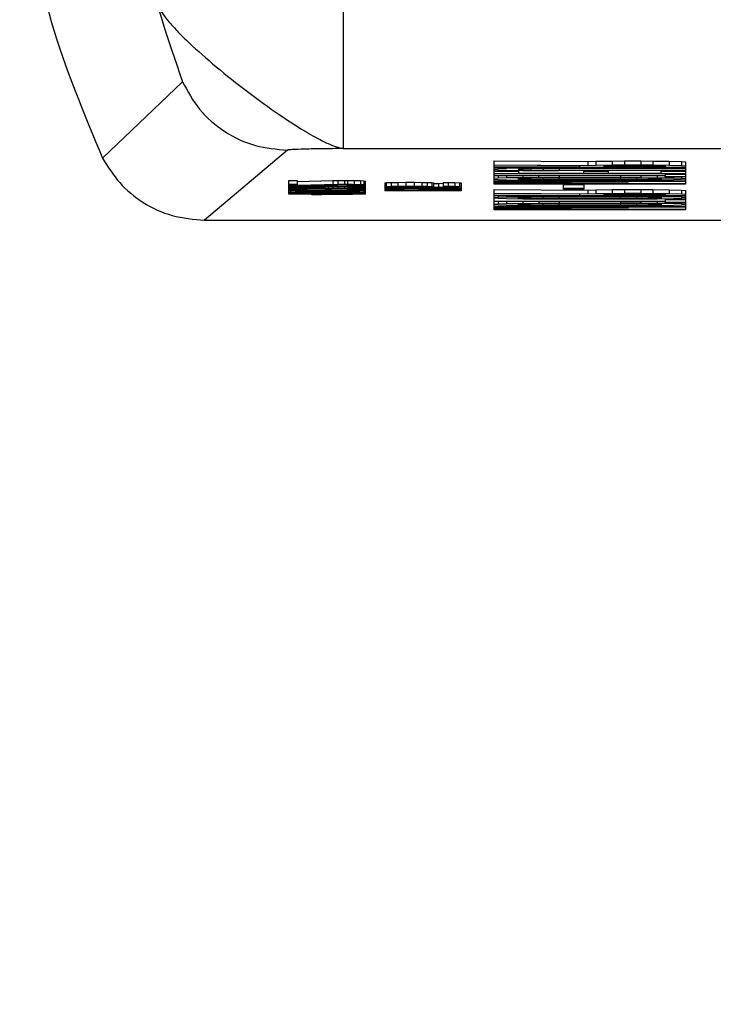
# Model space of a CAD drawing. Header units: inches. Extents: x 170 to 312, y 215 to 248.
# Tile 177 of 256: x 255.6178 to 255.6512, y 243.6731 to 243.7206. Entities that reach past the tile are written whole.
import ezdxf
from ezdxf import colors
from ezdxf.entities.mleader import LeaderData, LeaderLine
from ezdxf.math import Vec2, Vec3

# ---------------------------------------------------------------- set-up
doc = ezdxf.new("R2010")
doc.units = ezdxf.units.IN
doc.header["$LTSCALE"] = 0.25
doc.header["$MEASUREMENT"] = 0
doc.layers.add('ANNOTATIONS', color=1, linetype='Continuous')
doc.layers.add('MOTOR RH', color=7, linetype='Continuous')
doc.styles.add('ARIAL', font='arial.ttf', dxfattribs={"height": 0.09375})

msp = doc.modelspace()

# ---------------------------------------------------------------- linework, layer by layer
at = {"layer": 'MOTOR RH'}
for p, q in [((255.621759, 243.713881), (255.625609, 243.717565)), ((255.630666, 243.714276), (255.626671, 243.710899)), ((255.633351, 243.714346), (255.662459, 243.714346)), ((255.640634, 243.713752), (255.645149, 243.713722)), ((255.640634, 243.712625), (255.640634, 243.713752)), ((255.645149, 243.713722), (255.645542, 243.713735)), ((255.645149, 243.713722), (255.645149, 243.713537)), ((255.645542, 243.713735), (255.646327, 243.713745)), ((255.645542, 243.713735), (255.645542, 243.713551)), ((255.646327, 243.713745), (255.646916, 243.713749)), ((255.646327, 243.713745), (255.646327, 243.713561)), ((255.646916, 243.713749), (255.647702, 243.713749)), ((255.646916, 243.713749), (255.646916, 243.713564)), ((255.647702, 243.713749), (255.648291, 243.713745)), ((255.647702, 243.713749), (255.647702, 243.713564)), ((255.648291, 243.713745), (255.649076, 243.713735)), ((255.648291, 243.713745), (255.648291, 243.713561)), ((255.649076, 243.713735), (255.649665, 243.713722)), ((255.649076, 243.713735), (255.649076, 243.713551)), ((255.649665, 243.713722), (255.649861, 243.713704)), ((255.649665, 243.713722), (255.649665, 243.713537)), ((255.640634, 243.713568), (255.645149, 243.713537)), ((255.644757, 243.713517), (255.640634, 243.713544)), ((255.640634, 243.713459), (255.644757, 243.713459)), ((255.649861, 243.713438), (255.640634, 243.713438)), ((255.64083, 243.713373), (255.640634, 243.713356)), ((255.640634, 243.713342), (255.64083, 243.713325)), ((255.640634, 243.71326), (255.641812, 243.71326)), ((255.64083, 243.713438), (255.64083, 243.713373)), ((255.641223, 243.713387), (255.64083, 243.713373)), ((255.64083, 243.713325), (255.641223, 243.713312)), ((255.641223, 243.713438), (255.641223, 243.713387)), ((255.642008, 243.7134), (255.641223, 243.713387)), ((255.641223, 243.713312), (255.642008, 243.713298)), ((255.642008, 243.71337), (255.641812, 243.713356)), ((255.641812, 243.713356), (255.641812, 243.713342)), ((255.641812, 243.713342), (255.642008, 243.713329)), ((255.641812, 243.713301), (255.641812, 243.713158)), ((255.642008, 243.713438), (255.642008, 243.7134)), ((255.642793, 243.713407), (255.642008, 243.7134)), ((255.642401, 243.71338), (255.642008, 243.71337)), ((255.642008, 243.71337), (255.642008, 243.713329)), ((255.642008, 243.713329), (255.642401, 243.713318)), ((255.642008, 243.713298), (255.642793, 243.713291)), ((255.64299, 243.713387), (255.642401, 243.71338)), ((255.642401, 243.71338), (255.642401, 243.713318)), ((255.642401, 243.713318), (255.64299, 243.713312)), ((255.642793, 243.713438), (255.642793, 243.713407)), ((255.643775, 243.713411), (255.642793, 243.713407)), ((255.642793, 243.713291), (255.643775, 243.713288)), ((255.643775, 243.71339), (255.64299, 243.713387)), ((255.64299, 243.713387), (255.64299, 243.713312)), ((255.64299, 243.713312), (255.643775, 243.713308)), ((255.643775, 243.713411), (255.643775, 243.713438)), ((255.643775, 243.713411), (255.649861, 243.713411)), ((255.649861, 243.71339), (255.643775, 243.71339)), ((255.643775, 243.71339), (255.643775, 243.713308)), ((255.643775, 243.713308), (255.649861, 243.713308)), ((255.649861, 243.713288), (255.643775, 243.713288)), ((255.644757, 243.713459), (255.644757, 243.713517)), ((255.644953, 243.713158), (255.644953, 243.713288)), ((255.644953, 243.713246), (255.646131, 243.713246)), ((255.645149, 243.713537), (255.645542, 243.713551)), ((255.645542, 243.713551), (255.646327, 243.713561)), ((255.645935, 243.713523), (255.646131, 243.713534)), ((255.645935, 243.713459), (255.645935, 243.713523)), ((255.64888, 243.713459), (255.645935, 243.713459)), ((255.646131, 243.713534), (255.646524, 243.71354)), ((255.646131, 243.713288), (255.646131, 243.713158)), ((255.646327, 243.713561), (255.646916, 243.713564)), ((255.646524, 243.71354), (255.647113, 243.713544)), ((255.646916, 243.713564), (255.647702, 243.713564)), ((255.647113, 243.713544), (255.647702, 243.713544)), ((255.647702, 243.713564), (255.648291, 243.713561)), ((255.647702, 243.713544), (255.648291, 243.71354)), ((255.648291, 243.713561), (255.649076, 243.713551)), ((255.648291, 243.71354), (255.648683, 243.713534)), ((255.648683, 243.713534), (255.64888, 243.713523)), ((255.648683, 243.713158), (255.648683, 243.713288)), ((255.648683, 243.713261), (255.649861, 243.713261)), ((255.64888, 243.713523), (255.64888, 243.713459)), ((255.649076, 243.713551), (255.649665, 243.713537)), ((255.649665, 243.713537), (255.649861, 243.71352)), ((255.649861, 243.713704), (255.649861, 243.712625)), ((255.630742, 243.712809), (255.631135, 243.712809)), ((255.630742, 243.712153), (255.630742, 243.712809)), ((255.631135, 243.712809), (255.631135, 243.712577)), ((255.631135, 243.712761), (255.632862, 243.712804)), ((255.632862, 243.712804), (255.633098, 243.712807)), ((255.632862, 243.712804), (255.632862, 243.712619)), ((255.633098, 243.712807), (255.633412, 243.712809)), ((255.633098, 243.712807), (255.633098, 243.712623)), ((255.633412, 243.712809), (255.633569, 243.712809)), ((255.633412, 243.712809), (255.633412, 243.712625)), ((255.633569, 243.712809), (255.633883, 243.712807)), ((255.633569, 243.712809), (255.633569, 243.712625)), ((255.633883, 243.712807), (255.634197, 243.712801)), ((255.633883, 243.712807), (255.633883, 243.712623)), ((255.634197, 243.712801), (255.634354, 243.712794)), ((255.634197, 243.712801), (255.634197, 243.712616)), ((255.634354, 243.712794), (255.634433, 243.712784)), ((255.634354, 243.712794), (255.634354, 243.712609)), ((255.634433, 243.712153), (255.634433, 243.712784)), ((255.649861, 243.713137), (255.640634, 243.713137)), ((255.640634, 243.713056), (255.64888, 243.713056)), ((255.64888, 243.713035), (255.640634, 243.713035)), ((255.64083, 243.712915), (255.640634, 243.712898)), ((255.640634, 243.712871), (255.64083, 243.712854)), ((255.640634, 243.712789), (255.649861, 243.712789)), ((255.647898, 243.712769), (255.640634, 243.712768)), ((255.640634, 243.712721), (255.647898, 243.712769)), ((255.64083, 243.713035), (255.64083, 243.712915)), ((255.641223, 243.712929), (255.64083, 243.712915)), ((255.64083, 243.712854), (255.641223, 243.71284)), ((255.641223, 243.713035), (255.641223, 243.712929)), ((255.642008, 243.712942), (255.641223, 243.712929)), ((255.641223, 243.71284), (255.642008, 243.712826)), ((255.641812, 243.713158), (255.644953, 243.713158)), ((255.641812, 243.712898), (255.642008, 243.712912)), ((255.641812, 243.712871), (255.641812, 243.712898)), ((255.642008, 243.712857), (255.641812, 243.712871)), ((255.642008, 243.713035), (255.642008, 243.712942)), ((255.642793, 243.712949), (255.642008, 243.712942)), ((255.642008, 243.712912), (255.642401, 243.712922)), ((255.642008, 243.712857), (255.642008, 243.712912)), ((255.642401, 243.712847), (255.642008, 243.712857)), ((255.642008, 243.712826), (255.642793, 243.71282)), ((255.642401, 243.712922), (255.64299, 243.712929)), ((255.642401, 243.712847), (255.642401, 243.712922)), ((255.64299, 243.71284), (255.642401, 243.712847)), ((255.642793, 243.712949), (255.642793, 243.713035)), ((255.642793, 243.712949), (255.643775, 243.712953)), ((255.642793, 243.71282), (255.643775, 243.712816)), ((255.64299, 243.712929), (255.643775, 243.712932)), ((255.64299, 243.71284), (255.64299, 243.712929)), ((255.643775, 243.712837), (255.64299, 243.71284)), ((255.643775, 243.713035), (255.643775, 243.712953)), ((255.643775, 243.712953), (255.64672, 243.712953)), ((255.643775, 243.712932), (255.64672, 243.712932)), ((255.643775, 243.712837), (255.643775, 243.712932)), ((255.64672, 243.712837), (255.643775, 243.712837)), ((255.64672, 243.712816), (255.643775, 243.712816)), ((255.646131, 243.713158), (255.648683, 243.713158)), ((255.64672, 243.713035), (255.64672, 243.712953)), ((255.64672, 243.712953), (255.647702, 243.712949)), ((255.64672, 243.712932), (255.647505, 243.712929)), ((255.64672, 243.712837), (255.64672, 243.712932)), ((255.647505, 243.71284), (255.64672, 243.712837)), ((255.647702, 243.71282), (255.64672, 243.712816)), ((255.647505, 243.712929), (255.648094, 243.712922)), ((255.647505, 243.71284), (255.647505, 243.712929)), ((255.648094, 243.712847), (255.647505, 243.71284)), ((255.647702, 243.713035), (255.647702, 243.712949)), ((255.647702, 243.712949), (255.648487, 243.712943)), ((255.648487, 243.712827), (255.647702, 243.71282)), ((255.648094, 243.712922), (255.648487, 243.712912)), ((255.648094, 243.712847), (255.648094, 243.712922)), ((255.648487, 243.712857), (255.648094, 243.712847)), ((255.648487, 243.713035), (255.648487, 243.712943)), ((255.648487, 243.712943), (255.649272, 243.712929)), ((255.648487, 243.712912), (255.648683, 243.712898)), ((255.648487, 243.712857), (255.648487, 243.712912)), ((255.648683, 243.712871), (255.648487, 243.712857)), ((255.649272, 243.71284), (255.648487, 243.712827)), ((255.648683, 243.712898), (255.648683, 243.712871)), ((255.64888, 243.713137), (255.64888, 243.713056)), ((255.64888, 243.71311), (255.649861, 243.71311)), ((255.64888, 243.71298), (255.64888, 243.713035)), ((255.649861, 243.71298), (255.64888, 243.71298)), ((255.649272, 243.71298), (255.649272, 243.712929)), ((255.649272, 243.712929), (255.649665, 243.712915)), ((255.649665, 243.712854), (255.649272, 243.71284)), ((255.649665, 243.71298), (255.649665, 243.712915)), ((255.649665, 243.712915), (255.649861, 243.712898)), ((255.649861, 243.712871), (255.649665, 243.712854)), ((255.630742, 243.712625), (255.631135, 243.712625)), ((255.631135, 243.712563), (255.630742, 243.712563)), ((255.630742, 243.71255), (255.634433, 243.71255)), ((255.630742, 243.712539), (255.633805, 243.712539)), ((255.630742, 243.712515), (255.631135, 243.712515)), ((255.631135, 243.712454), (255.630742, 243.712454)), ((255.630742, 243.712416), (255.630821, 243.712423)), ((255.630821, 243.712396), (255.630742, 243.712403)), ((255.630742, 243.712365), (255.634433, 243.712365)), ((255.630742, 243.712355), (255.633805, 243.712355)), ((255.630742, 243.7123), (255.630821, 243.71231)), ((255.630821, 243.71229), (255.630742, 243.7123)), ((255.630821, 243.712454), (255.630821, 243.712423)), ((255.630821, 243.712423), (255.630978, 243.71243)), ((255.630978, 243.712389), (255.630821, 243.712396)), ((255.630821, 243.712355), (255.630821, 243.71231)), ((255.630821, 243.71231), (255.631056, 243.712319)), ((255.631056, 243.712281), (255.630821, 243.71229)), ((255.630821, 243.71229), (255.630821, 243.712235)), ((255.630978, 243.712454), (255.630978, 243.71243)), ((255.630978, 243.71243), (255.631135, 243.712435)), ((255.631135, 243.712384), (255.630978, 243.712389)), ((255.631056, 243.712355), (255.631056, 243.712319)), ((255.631056, 243.712319), (255.631292, 243.712324)), ((255.631135, 243.712577), (255.632862, 243.712619)), ((255.633098, 243.712611), (255.631135, 243.712563)), ((255.631135, 243.712539), (255.631135, 243.712468)), ((255.631135, 243.712468), (255.632862, 243.71251)), ((255.633098, 243.712502), (255.631135, 243.712454)), ((255.631135, 243.712435), (255.631135, 243.712454)), ((255.631135, 243.712435), (255.63137, 243.712439)), ((255.631213, 243.712423), (255.631135, 243.712414)), ((255.631135, 243.712414), (255.631135, 243.712404)), ((255.631135, 243.712404), (255.631213, 243.712396)), ((255.63137, 243.712381), (255.631135, 243.712384)), ((255.631135, 243.7123), (255.631213, 243.712309)), ((255.631213, 243.712292), (255.631135, 243.7123)), ((255.631292, 243.712426), (255.631213, 243.712423)), ((255.631213, 243.712423), (255.631213, 243.712396)), ((255.631213, 243.712396), (255.631292, 243.712392)), ((255.631213, 243.712309), (255.63137, 243.712314)), ((255.631213, 243.712292), (255.631213, 243.712309)), ((255.63137, 243.712286), (255.631213, 243.712292)), ((255.631449, 243.71243), (255.631292, 243.712426)), ((255.631292, 243.712426), (255.631292, 243.712392)), ((255.631292, 243.712392), (255.631449, 243.712389)), ((255.631292, 243.712355), (255.631292, 243.712324)), ((255.631292, 243.712324), (255.631606, 243.712327)), ((255.63137, 243.71246), (255.63137, 243.712439)), ((255.63137, 243.712439), (255.631606, 243.71244)), ((255.631606, 243.712379), (255.63137, 243.712381)), ((255.63137, 243.712314), (255.631841, 243.712321)), ((255.63137, 243.712286), (255.63137, 243.712314)), ((255.631841, 243.71228), (255.63137, 243.712286)), ((255.631606, 243.712432), (255.631449, 243.71243)), ((255.631449, 243.71243), (255.631449, 243.712389)), ((255.631449, 243.712389), (255.631606, 243.712387)), ((255.631606, 243.712465), (255.631606, 243.71244)), ((255.631606, 243.71244), (255.63192, 243.71244)), ((255.631606, 243.712432), (255.631606, 243.712379)), ((255.63192, 243.712432), (255.631606, 243.712432)), ((255.631606, 243.712355), (255.631606, 243.712327)), ((255.631606, 243.712327), (255.631841, 243.712329)), ((255.631841, 243.712355), (255.631841, 243.712329)), ((255.631841, 243.712329), (255.632234, 243.712331)), ((255.631841, 243.712321), (255.632313, 243.712322)), ((255.631841, 243.71228), (255.631841, 243.712321)), ((255.63192, 243.712473), (255.63192, 243.71244)), ((255.63192, 243.71244), (255.632234, 243.712439)), ((255.632234, 243.712428), (255.63192, 243.712432)), ((255.632234, 243.71248), (255.632234, 243.712439)), ((255.632234, 243.712439), (255.63247, 243.712435)), ((255.632391, 243.712423), (255.632234, 243.712428)), ((255.632234, 243.712355), (255.632234, 243.712331)), ((255.632234, 243.712331), (255.632941, 243.712331)), ((255.632313, 243.712322), (255.632862, 243.712322)), ((255.632313, 243.712278), (255.632313, 243.712322)), ((255.63247, 243.712413), (255.632391, 243.712423)), ((255.63247, 243.712486), (255.63247, 243.712435)), ((255.63247, 243.712435), (255.632627, 243.712426)), ((255.63247, 243.712406), (255.63247, 243.712413)), ((255.632784, 243.712406), (255.63247, 243.712406)), ((255.632627, 243.71249), (255.632627, 243.712426)), ((255.632627, 243.712426), (255.632862, 243.712433)), ((255.632941, 243.712423), (255.632784, 243.712413)), ((255.632784, 243.712413), (255.632784, 243.712406)), ((255.632862, 243.712619), (255.633098, 243.712623)), ((255.632862, 243.712539), (255.632862, 243.71251)), ((255.632862, 243.71251), (255.633098, 243.712513)), ((255.632862, 243.712496), (255.632862, 243.712433)), ((255.632862, 243.712433), (255.633098, 243.712437)), ((255.632862, 243.712322), (255.633334, 243.712321)), ((255.632862, 243.712278), (255.632862, 243.712322)), ((255.633098, 243.712426), (255.632941, 243.712423)), ((255.632941, 243.712355), (255.632941, 243.712331)), ((255.632941, 243.712331), (255.633334, 243.712329)), ((255.633098, 243.712623), (255.633412, 243.712625)), ((255.633412, 243.712614), (255.633098, 243.712611)), ((255.633098, 243.712539), (255.633098, 243.712513)), ((255.633098, 243.712513), (255.633412, 243.712515)), ((255.633412, 243.712505), (255.633098, 243.712502)), ((255.633098, 243.712502), (255.633098, 243.712437)), ((255.633098, 243.712437), (255.633412, 243.712439)), ((255.633412, 243.71243), (255.633098, 243.712426)), ((255.633805, 243.712539), (255.633255, 243.712529)), ((255.633255, 243.712539), (255.633255, 243.712529)), ((255.633255, 243.712529), (255.633883, 243.712529)), ((255.633805, 243.712355), (255.633255, 243.712344)), ((255.633255, 243.712355), (255.633255, 243.712344)), ((255.633255, 243.712344), (255.633883, 243.712344)), ((255.633334, 243.712344), (255.633334, 243.712329)), ((255.633334, 243.712329), (255.633569, 243.712327)), ((255.633334, 243.712321), (255.633805, 243.712314)), ((255.633334, 243.712321), (255.633334, 243.71228)), ((255.633805, 243.712286), (255.633334, 243.71228)), ((255.633412, 243.712625), (255.633569, 243.712625)), ((255.633569, 243.712614), (255.633412, 243.712614)), ((255.633412, 243.712529), (255.633412, 243.712515)), ((255.633412, 243.712515), (255.633569, 243.712515)), ((255.633569, 243.712505), (255.633412, 243.712505)), ((255.633412, 243.712505), (255.633412, 243.712439)), ((255.633412, 243.712439), (255.633569, 243.712439)), ((255.633569, 243.71243), (255.633412, 243.71243)), ((255.633569, 243.712625), (255.633883, 243.712623)), ((255.633805, 243.712611), (255.633569, 243.712614)), ((255.633569, 243.712565), (255.633569, 243.712614)), ((255.633569, 243.712573), (255.633805, 243.712577)), ((255.633883, 243.712567), (255.633569, 243.712565)), ((255.633569, 243.712529), (255.633569, 243.712515)), ((255.633569, 243.712515), (255.633883, 243.712513)), ((255.633805, 243.712502), (255.633569, 243.712505)), ((255.633569, 243.712505), (255.633569, 243.712439)), ((255.633569, 243.712464), (255.633805, 243.712468)), ((255.633883, 243.712457), (255.633569, 243.712455)), ((255.633569, 243.712439), (255.633883, 243.712437)), ((255.633805, 243.712426), (255.633569, 243.71243)), ((255.633569, 243.712381), (255.633569, 243.71243)), ((255.633569, 243.712389), (255.633805, 243.712392)), ((255.633883, 243.712382), (255.633569, 243.712381)), ((255.633569, 243.712344), (255.633569, 243.712327)), ((255.633569, 243.712327), (255.633883, 243.712324)), ((255.633962, 243.712606), (255.633805, 243.712611)), ((255.633805, 243.712611), (255.633805, 243.712577)), ((255.633805, 243.712577), (255.633962, 243.712582)), ((255.633962, 243.712497), (255.633805, 243.712502)), ((255.633805, 243.712502), (255.633805, 243.712468)), ((255.633805, 243.712468), (255.633962, 243.712473)), ((255.633962, 243.712421), (255.633805, 243.712426)), ((255.633805, 243.712426), (255.633805, 243.712392)), ((255.633805, 243.712392), (255.633962, 243.712397)), ((255.633805, 243.712314), (255.633962, 243.712309)), ((255.633805, 243.712286), (255.633805, 243.712314)), ((255.633962, 243.712292), (255.633805, 243.712286)), ((255.633883, 243.712623), (255.634197, 243.712616)), ((255.634197, 243.712573), (255.633883, 243.712567)), ((255.633883, 243.712529), (255.634433, 243.712539)), ((255.633883, 243.712529), (255.633883, 243.712513)), ((255.633883, 243.712513), (255.634197, 243.712507)), ((255.634197, 243.712464), (255.633883, 243.712457)), ((255.633883, 243.712457), (255.633883, 243.712437)), ((255.633883, 243.712437), (255.634197, 243.71243)), ((255.634197, 243.712389), (255.633883, 243.712382)), ((255.633883, 243.712344), (255.634433, 243.712355)), ((255.633883, 243.712344), (255.633883, 243.712324)), ((255.633883, 243.712324), (255.634119, 243.712319)), ((255.63404, 243.712597), (255.633962, 243.712606)), ((255.633962, 243.712606), (255.633962, 243.712582)), ((255.633962, 243.712582), (255.63404, 243.71259)), ((255.63404, 243.712488), (255.633962, 243.712497)), ((255.633962, 243.712497), (255.633962, 243.712473)), ((255.633962, 243.712473), (255.63404, 243.712481)), ((255.63404, 243.712413), (255.633962, 243.712421)), ((255.633962, 243.712421), (255.633962, 243.712397)), ((255.633962, 243.712397), (255.63404, 243.712406)), ((255.633962, 243.712309), (255.63404, 243.7123)), ((255.633962, 243.712292), (255.633962, 243.712309)), ((255.63404, 243.7123), (255.633962, 243.712292)), ((255.63404, 243.71259), (255.63404, 243.712597)), ((255.63404, 243.712481), (255.63404, 243.712488)), ((255.63404, 243.712406), (255.63404, 243.712413)), ((255.634119, 243.712349), (255.634119, 243.712319)), ((255.634119, 243.712319), (255.634354, 243.712311)), ((255.634354, 243.71229), (255.634119, 243.712282)), ((255.634197, 243.712616), (255.634354, 243.712609)), ((255.634354, 243.71258), (255.634197, 243.712573)), ((255.634197, 243.712535), (255.634197, 243.712507)), ((255.634197, 243.712507), (255.634354, 243.7125)), ((255.634354, 243.712471), (255.634197, 243.712464)), ((255.634197, 243.712464), (255.634197, 243.71243)), ((255.634197, 243.71243), (255.634354, 243.712423)), ((255.634354, 243.712396), (255.634197, 243.712389)), ((255.634354, 243.712609), (255.634433, 243.712599)), ((255.634433, 243.712592), (255.634354, 243.71258)), ((255.634354, 243.712538), (255.634354, 243.7125)), ((255.634354, 243.7125), (255.634433, 243.71249)), ((255.634433, 243.712483), (255.634354, 243.712471)), ((255.634354, 243.712471), (255.634354, 243.712423)), ((255.634354, 243.712423), (255.634433, 243.712411)), ((255.634433, 243.712408), (255.634354, 243.712396)), ((255.634354, 243.712353), (255.634354, 243.712311)), ((255.634354, 243.712311), (255.634433, 243.7123)), ((255.634433, 243.7123), (255.634354, 243.71229)), ((255.634354, 243.71229), (255.634354, 243.712235)), ((255.635356, 243.712696), (255.635434, 243.712705)), ((255.635356, 243.712696), (255.635356, 243.712317)), ((255.635356, 243.712512), (255.635434, 243.71252)), ((255.635434, 243.712495), (255.635356, 243.712503)), ((255.635356, 243.712462), (255.639047, 243.712435)), ((255.636298, 243.712445), (255.635356, 243.712452)), ((255.639047, 243.712421), (255.635356, 243.712394)), ((255.635356, 243.712404), (255.636298, 243.712411)), ((255.637005, 243.712327), (255.635356, 243.712327)), ((255.639047, 243.712317), (255.635356, 243.712317)), ((255.635434, 243.712705), (255.63567, 243.712714)), ((255.635434, 243.712705), (255.635434, 243.71252)), ((255.635434, 243.71252), (255.63567, 243.712529)), ((255.63567, 243.712486), (255.635434, 243.712495)), ((255.63567, 243.712714), (255.635984, 243.712718)), ((255.63567, 243.712714), (255.63567, 243.712529)), ((255.63567, 243.712529), (255.635984, 243.712534)), ((255.635984, 243.712481), (255.63567, 243.712486)), ((255.635748, 243.712513), (255.635827, 243.712519)), ((255.635748, 243.712502), (255.635748, 243.712513)), ((255.635827, 243.712497), (255.635748, 243.712502)), ((255.635827, 243.712519), (255.635984, 243.712524)), ((255.635827, 243.712497), (255.635827, 243.712519)), ((255.635984, 243.712491), (255.635827, 243.712497)), ((255.635984, 243.712718), (255.636377, 243.712722)), ((255.635984, 243.712718), (255.635984, 243.712534)), ((255.635984, 243.712534), (255.636377, 243.712538)), ((255.635984, 243.712524), (255.63622, 243.712528)), ((255.635984, 243.712491), (255.635984, 243.712524)), ((255.63622, 243.712488), (255.635984, 243.712491)), ((255.636377, 243.712478), (255.635984, 243.712481)), ((255.63622, 243.712528), (255.636455, 243.712529)), ((255.63622, 243.712488), (255.63622, 243.712528)), ((255.636455, 243.712486), (255.63622, 243.712488)), ((255.636298, 243.712411), (255.636298, 243.712445)), ((255.636377, 243.712722), (255.636769, 243.712722)), ((255.636377, 243.712722), (255.636377, 243.712538)), ((255.636377, 243.712538), (255.636769, 243.712538)), ((255.636926, 243.712476), (255.636377, 243.712478)), ((255.636455, 243.712529), (255.636691, 243.712529)), ((255.636455, 243.712486), (255.636455, 243.712529)), ((255.636691, 243.712486), (255.636455, 243.712486)), ((255.636612, 243.712413), (255.636612, 243.712443)), ((255.636612, 243.712443), (255.638733, 243.712428)), ((255.638733, 243.712428), (255.636612, 243.712413)), ((255.636691, 243.712529), (255.636926, 243.712528)), ((255.636691, 243.712486), (255.636691, 243.712529)), ((255.636926, 243.712488), (255.636691, 243.712486)), ((255.636769, 243.712722), (255.637162, 243.712718)), ((255.636769, 243.712722), (255.636769, 243.712538)), ((255.636769, 243.712538), (255.637162, 243.712534)), ((255.636926, 243.712528), (255.637083, 243.712524)), ((255.636926, 243.712488), (255.636926, 243.712528)), ((255.637083, 243.712491), (255.636926, 243.712488)), ((255.637476, 243.712476), (255.636926, 243.712476)), ((255.637005, 243.712406), (255.637005, 243.712327)), ((255.637083, 243.712367), (255.637005, 243.712358)), ((255.637083, 243.712524), (255.63724, 243.712519)), ((255.637083, 243.712491), (255.637083, 243.712524)), ((255.63724, 243.712497), (255.637083, 243.712491)), ((255.637083, 243.712407), (255.637083, 243.712367)), ((255.637319, 243.712374), (255.637083, 243.712367)), ((255.637162, 243.712718), (255.637398, 243.712714)), ((255.637162, 243.712534), (255.637162, 243.712718)), ((255.637162, 243.712534), (255.637398, 243.712529)), ((255.63724, 243.712519), (255.637319, 243.712513)), ((255.63724, 243.712497), (255.63724, 243.712519)), ((255.637319, 243.712502), (255.63724, 243.712497)), ((255.637319, 243.712513), (255.637319, 243.712502)), ((255.637633, 243.712495), (255.637319, 243.712484)), ((255.637319, 243.712484), (255.637476, 243.712484)), ((255.637319, 243.712409), (255.637319, 243.712374)), ((255.637633, 243.712379), (255.637319, 243.712374)), ((255.637398, 243.712714), (255.637633, 243.712705)), ((255.637398, 243.712714), (255.637398, 243.712529)), ((255.637398, 243.712529), (255.637633, 243.71252)), ((255.637476, 243.71249), (255.637476, 243.712484)), ((255.637476, 243.712484), (255.637947, 243.712486)), ((255.638026, 243.712478), (255.637476, 243.712476)), ((255.637476, 243.71236), (255.637555, 243.712365)), ((255.637476, 243.712327), (255.637476, 243.71236)), ((255.638654, 243.712327), (255.637476, 243.712327)), ((255.637555, 243.712365), (255.637712, 243.712369)), ((255.637633, 243.712705), (255.637712, 243.712696)), ((255.637633, 243.712705), (255.637633, 243.71252)), ((255.637633, 243.71252), (255.637712, 243.712512)), ((255.637712, 243.712503), (255.637633, 243.712495)), ((255.637633, 243.712411), (255.637633, 243.712379)), ((255.637869, 243.712381), (255.637633, 243.712379)), ((255.637712, 243.712696), (255.637712, 243.712503)), ((255.637712, 243.71267), (255.637947, 243.712671)), ((255.637712, 243.712369), (255.637947, 243.71237)), ((255.637869, 243.712413), (255.637869, 243.712381)), ((255.638183, 243.712381), (255.637869, 243.712381)), ((255.637947, 243.712671), (255.638183, 243.712673)), ((255.637947, 243.712671), (255.637947, 243.712486)), ((255.637947, 243.712486), (255.638183, 243.712488)), ((255.637947, 243.71237), (255.638183, 243.71237)), ((255.638418, 243.712481), (255.638026, 243.712478)), ((255.638183, 243.712718), (255.638418, 243.712717)), ((255.638183, 243.712718), (255.638183, 243.712488)), ((255.638183, 243.712534), (255.638418, 243.712532)), ((255.638418, 243.712522), (255.638183, 243.712526)), ((255.638183, 243.712488), (255.638418, 243.712491)), ((255.638183, 243.712381), (255.638183, 243.712415)), ((255.638183, 243.712381), (255.638418, 243.712379)), ((255.638183, 243.71237), (255.638418, 243.712369)), ((255.638418, 243.712717), (255.638733, 243.712712)), ((255.638418, 243.712717), (255.638418, 243.712532)), ((255.638418, 243.712532), (255.638733, 243.712528)), ((255.638575, 243.712517), (255.638418, 243.712522)), ((255.638418, 243.712522), (255.638418, 243.712491)), ((255.638418, 243.712491), (255.638575, 243.712497)), ((255.638733, 243.712486), (255.638418, 243.712481)), ((255.638418, 243.712417), (255.638418, 243.712379)), ((255.638418, 243.712379), (255.638733, 243.712374)), ((255.638418, 243.712369), (255.638575, 243.712365)), ((255.638654, 243.712512), (255.638575, 243.712517)), ((255.638575, 243.712517), (255.638575, 243.712497)), ((255.638575, 243.712497), (255.638654, 243.712502)), ((255.638575, 243.712365), (255.638654, 243.71236)), ((255.638654, 243.712502), (255.638654, 243.712512)), ((255.638654, 243.71236), (255.638654, 243.712327)), ((255.638733, 243.712712), (255.638968, 243.712703)), ((255.638733, 243.712712), (255.638733, 243.712528)), ((255.638733, 243.712528), (255.638968, 243.712519)), ((255.638968, 243.712495), (255.638733, 243.712486)), ((255.638733, 243.712419), (255.638733, 243.712374)), ((255.638733, 243.712374), (255.638968, 243.712367)), ((255.638968, 243.712703), (255.639047, 243.712695)), ((255.638968, 243.712703), (255.638968, 243.712519)), ((255.638968, 243.712519), (255.639047, 243.71251)), ((255.639047, 243.712503), (255.638968, 243.712495)), ((255.638968, 243.712421), (255.638968, 243.712367)), ((255.638968, 243.712367), (255.639047, 243.712358)), ((255.639047, 243.712695), (255.639047, 243.712317)), ((255.647898, 243.712645), (255.640634, 243.712693)), ((255.640634, 243.712645), (255.647898, 243.712645)), ((255.649861, 243.712625), (255.640634, 243.712625)), ((255.640634, 243.712379), (255.645149, 243.712348)), ((255.640634, 243.711388), (255.640634, 243.712379)), ((255.649861, 243.712758), (255.641615, 243.712707)), ((255.641615, 243.712707), (255.649861, 243.712656)), ((255.643971, 243.712618), (255.644953, 243.712618)), ((255.643971, 243.712386), (255.643971, 243.712618)), ((255.643971, 243.712434), (255.644953, 243.712434)), ((255.644953, 243.712386), (255.643971, 243.712386)), ((255.644953, 243.712618), (255.644953, 243.712386)), ((255.645149, 243.712348), (255.645542, 243.712362)), ((255.645149, 243.712348), (255.645149, 243.712164)), ((255.645542, 243.712362), (255.646327, 243.712372)), ((255.645542, 243.712362), (255.645542, 243.712177)), ((255.646327, 243.712372), (255.646916, 243.712376)), ((255.646327, 243.712372), (255.646327, 243.712188)), ((255.646916, 243.712376), (255.647702, 243.712376)), ((255.646916, 243.712376), (255.646916, 243.712191)), ((255.647702, 243.712376), (255.648291, 243.712372)), ((255.647702, 243.712376), (255.647702, 243.712191)), ((255.648291, 243.712372), (255.649076, 243.712362)), ((255.648291, 243.712372), (255.648291, 243.712188)), ((255.649076, 243.712362), (255.649665, 243.712348)), ((255.649076, 243.712362), (255.649076, 243.712178)), ((255.649665, 243.712348), (255.649861, 243.712331)), ((255.649665, 243.712348), (255.649665, 243.712164)), ((255.649861, 243.712331), (255.649861, 243.711388)), ((255.630742, 243.712225), (255.630821, 243.712235)), ((255.630821, 243.712215), (255.630742, 243.712225)), ((255.630742, 243.712164), (255.631841, 243.712164)), ((255.631841, 243.712153), (255.630742, 243.712153)), ((255.630821, 243.712235), (255.631056, 243.712244)), ((255.631056, 243.712206), (255.630821, 243.712215)), ((255.631292, 243.712276), (255.631056, 243.712281)), ((255.631056, 243.712281), (255.631056, 243.712244)), ((255.631056, 243.712244), (255.631292, 243.712249)), ((255.631292, 243.712201), (255.631056, 243.712206)), ((255.631135, 243.712225), (255.631213, 243.712234)), ((255.631213, 243.712216), (255.631135, 243.712225)), ((255.631213, 243.712234), (255.63137, 243.712238)), ((255.631213, 243.712216), (255.631213, 243.712234)), ((255.63137, 243.712211), (255.631213, 243.712216)), ((255.631606, 243.712273), (255.631292, 243.712276)), ((255.631292, 243.712276), (255.631292, 243.712249)), ((255.631292, 243.712249), (255.631606, 243.712252)), ((255.631606, 243.712198), (255.631292, 243.712201)), ((255.63137, 243.712238), (255.631841, 243.712245)), ((255.63137, 243.712211), (255.63137, 243.712238)), ((255.631841, 243.712205), (255.63137, 243.712211)), ((255.631841, 243.712271), (255.631606, 243.712273)), ((255.631606, 243.712273), (255.631606, 243.712252)), ((255.631606, 243.712252), (255.631841, 243.712254)), ((255.631841, 243.712196), (255.631606, 243.712198)), ((255.632313, 243.712278), (255.631841, 243.71228)), ((255.632234, 243.712269), (255.631841, 243.712271)), ((255.631841, 243.712271), (255.631841, 243.712254)), ((255.631841, 243.712254), (255.632234, 243.712256)), ((255.631841, 243.712245), (255.632313, 243.712247)), ((255.631841, 243.712205), (255.631841, 243.712245)), ((255.632313, 243.712203), (255.631841, 243.712205)), ((255.632234, 243.712194), (255.631841, 243.712196)), ((255.631841, 243.712164), (255.631841, 243.712196)), ((255.631841, 243.71218), (255.632313, 243.71218)), ((255.631841, 243.712112), (255.631841, 243.712153)), ((255.632313, 243.712112), (255.631841, 243.712112)), ((255.632941, 243.712269), (255.632234, 243.712269)), ((255.632234, 243.712269), (255.632234, 243.712256)), ((255.632234, 243.712256), (255.632941, 243.712256)), ((255.632941, 243.712194), (255.632234, 243.712194)), ((255.632862, 243.712278), (255.632313, 243.712278)), ((255.632313, 243.712247), (255.632862, 243.712247)), ((255.632313, 243.712203), (255.632313, 243.712247)), ((255.632862, 243.712203), (255.632313, 243.712203)), ((255.632313, 243.712194), (255.632313, 243.712164)), ((255.632313, 243.712164), (255.634433, 243.712164)), ((255.634433, 243.712153), (255.632313, 243.712112)), ((255.632313, 243.712153), (255.633805, 243.712153)), ((255.633805, 243.712153), (255.632313, 243.712124)), ((255.632313, 243.712124), (255.632313, 243.712153)), ((255.633334, 243.71228), (255.632862, 243.712278)), ((255.632862, 243.712247), (255.633334, 243.712245)), ((255.632862, 243.712203), (255.632862, 243.712247)), ((255.633334, 243.712205), (255.632862, 243.712203)), ((255.633334, 243.712271), (255.632941, 243.712269)), ((255.632941, 243.712269), (255.632941, 243.712256)), ((255.632941, 243.712256), (255.633334, 243.712254)), ((255.633334, 243.712196), (255.632941, 243.712194)), ((255.633569, 243.712273), (255.633334, 243.712271)), ((255.633334, 243.712271), (255.633334, 243.712254)), ((255.633334, 243.712254), (255.633569, 243.712253)), ((255.633334, 243.712245), (255.633805, 243.712238)), ((255.633334, 243.712245), (255.633334, 243.712205)), ((255.633805, 243.712211), (255.633334, 243.712205)), ((255.633569, 243.712198), (255.633334, 243.712196)), ((255.633883, 243.712276), (255.633569, 243.712273)), ((255.633569, 243.712273), (255.633569, 243.712253)), ((255.633569, 243.712253), (255.633883, 243.712249)), ((255.633883, 243.712201), (255.633569, 243.712198)), ((255.633805, 243.712238), (255.633962, 243.712234)), ((255.633805, 243.712211), (255.633805, 243.712238)), ((255.633962, 243.712216), (255.633805, 243.712211)), ((255.634119, 243.712282), (255.633883, 243.712276)), ((255.633883, 243.712276), (255.633883, 243.712249)), ((255.633883, 243.712249), (255.634119, 243.712244)), ((255.634119, 243.712206), (255.633883, 243.712201)), ((255.633962, 243.712234), (255.63404, 243.712225)), ((255.633962, 243.712216), (255.633962, 243.712234)), ((255.63404, 243.712225), (255.633962, 243.712216)), ((255.634119, 243.712282), (255.634119, 243.712244)), ((255.634119, 243.712244), (255.634354, 243.712235)), ((255.634354, 243.712215), (255.634119, 243.712206)), ((255.634354, 243.712235), (255.634433, 243.712225)), ((255.634433, 243.712225), (255.634354, 243.712215)), ((255.640634, 243.712194), (255.645149, 243.712164)), ((255.644757, 243.712143), (255.640634, 243.712171)), ((255.640634, 243.712085), (255.644757, 243.712085)), ((255.649861, 243.712065), (255.640634, 243.712065)), ((255.640634, 243.711983), (255.64083, 243.712)), ((255.64083, 243.711938), (255.640634, 243.711956)), ((255.640634, 243.711819), (255.64888, 243.711819)), ((255.64083, 243.712065), (255.64083, 243.712)), ((255.64083, 243.712), (255.641223, 243.712014)), ((255.641223, 243.711925), (255.64083, 243.711938)), ((255.641223, 243.712065), (255.641223, 243.712014)), ((255.641223, 243.712014), (255.642008, 243.712027)), ((255.642008, 243.711911), (255.641223, 243.711925)), ((255.641812, 243.711983), (255.642008, 243.711996)), ((255.641812, 243.711956), (255.641812, 243.711983)), ((255.642008, 243.711942), (255.641812, 243.711956)), ((255.642008, 243.712065), (255.642008, 243.712027)), ((255.642008, 243.712027), (255.642793, 243.712034)), ((255.642008, 243.711996), (255.642401, 243.712007)), ((255.642008, 243.711942), (255.642008, 243.711996)), ((255.642401, 243.711931), (255.642008, 243.711942)), ((255.642793, 243.711904), (255.642008, 243.711911)), ((255.642401, 243.712007), (255.64299, 243.712014)), ((255.642401, 243.711931), (255.642401, 243.712007)), ((255.64299, 243.711925), (255.642401, 243.711931)), ((255.642793, 243.712065), (255.642793, 243.712034)), ((255.642793, 243.712034), (255.643775, 243.712037)), ((255.643775, 243.711901), (255.642793, 243.711904)), ((255.64299, 243.712014), (255.643775, 243.712017)), ((255.64299, 243.711925), (255.64299, 243.712014)), ((255.643775, 243.711921), (255.64299, 243.711925)), ((255.643775, 243.712065), (255.643775, 243.712037)), ((255.643775, 243.712037), (255.64672, 243.712037)), ((255.643775, 243.712017), (255.64672, 243.712017)), ((255.643775, 243.711921), (255.643775, 243.712017)), ((255.64672, 243.711921), (255.643775, 243.711921)), ((255.64672, 243.711901), (255.643775, 243.711901)), ((255.644757, 243.712085), (255.644757, 243.712143)), ((255.645149, 243.712164), (255.645542, 243.712177)), ((255.645542, 243.712177), (255.646327, 243.712188)), ((255.645935, 243.71215), (255.646131, 243.712161)), ((255.645935, 243.712085), (255.645935, 243.71215)), ((255.64888, 243.712085), (255.645935, 243.712085)), ((255.646131, 243.712161), (255.646524, 243.712167)), ((255.646327, 243.712188), (255.646916, 243.712191)), ((255.646524, 243.712167), (255.647113, 243.712171)), ((255.64672, 243.712065), (255.64672, 243.712037)), ((255.647702, 243.712034), (255.64672, 243.712037)), ((255.64672, 243.712017), (255.647505, 243.712014)), ((255.64672, 243.711921), (255.64672, 243.712017)), ((255.647505, 243.711925), (255.64672, 243.711921)), ((255.647702, 243.711904), (255.64672, 243.711901)), ((255.646916, 243.712191), (255.647702, 243.712191)), ((255.647113, 243.712171), (255.647702, 243.712171)), ((255.647505, 243.712014), (255.648094, 243.712007)), ((255.647505, 243.711925), (255.647505, 243.712014)), ((255.648094, 243.711932), (255.647505, 243.711925)), ((255.647702, 243.712191), (255.648291, 243.712188)), ((255.647702, 243.712171), (255.648291, 243.712167)), ((255.647702, 243.712065), (255.647702, 243.712034)), ((255.648487, 243.712027), (255.647702, 243.712034)), ((255.648487, 243.711911), (255.647702, 243.711904)), ((255.648094, 243.712007), (255.648487, 243.711996)), ((255.648094, 243.711932), (255.648094, 243.712007)), ((255.648487, 243.711942), (255.648094, 243.711932)), ((255.648291, 243.712188), (255.649076, 243.712178)), ((255.648291, 243.712167), (255.648683, 243.712161)), ((255.648487, 243.712065), (255.648487, 243.712027)), ((255.649272, 243.712014), (255.648487, 243.712027)), ((255.648487, 243.711996), (255.648683, 243.711983)), ((255.648487, 243.711942), (255.648487, 243.711996)), ((255.648683, 243.711956), (255.648487, 243.711942)), ((255.649272, 243.711925), (255.648487, 243.711911)), ((255.648683, 243.712161), (255.64888, 243.71215)), ((255.648683, 243.711983), (255.648683, 243.711956)), ((255.64888, 243.71215), (255.64888, 243.712085)), ((255.64888, 243.711918), (255.64888, 243.711819)), ((255.649861, 243.711874), (255.64888, 243.711874)), ((255.649076, 243.712178), (255.649665, 243.712164)), ((255.649272, 243.712065), (255.649272, 243.712014)), ((255.649665, 243.712), (255.649272, 243.712014)), ((255.649665, 243.711938), (255.649272, 243.711925)), ((255.649665, 243.712164), (255.649861, 243.712147)), ((255.649665, 243.712065), (255.649665, 243.712)), ((255.649861, 243.711983), (255.649665, 243.712)), ((255.649861, 243.711956), (255.649665, 243.711938)), ((255.64888, 243.711798), (255.640634, 243.711798)), ((255.640634, 243.711662), (255.64083, 243.711679)), ((255.64083, 243.711617), (255.640634, 243.711634)), ((255.640634, 243.711552), (255.649861, 243.711552)), ((255.647898, 243.711532), (255.640634, 243.711532)), ((255.640634, 243.711484), (255.647898, 243.711532)), ((255.647898, 243.711409), (255.640634, 243.711457)), ((255.640634, 243.711409), (255.647898, 243.711409)), ((255.649861, 243.711388), (255.640634, 243.711388)), ((255.64083, 243.711798), (255.64083, 243.711679)), ((255.64083, 243.711679), (255.641223, 243.711692)), ((255.641223, 243.711604), (255.64083, 243.711617)), ((255.641223, 243.711798), (255.641223, 243.711692)), ((255.641223, 243.711692), (255.642008, 243.711706)), ((255.642008, 243.71159), (255.641223, 243.711604)), ((255.649861, 243.711522), (255.641615, 243.71147)), ((255.641615, 243.71147), (255.649861, 243.711419)), ((255.641812, 243.711662), (255.642008, 243.711675)), ((255.641812, 243.711634), (255.641812, 243.711662)), ((255.642008, 243.711621), (255.641812, 243.711634)), ((255.642008, 243.711798), (255.642008, 243.711706)), ((255.642008, 243.711706), (255.642793, 243.711713)), ((255.642008, 243.711675), (255.642401, 243.711686)), ((255.642008, 243.711621), (255.642008, 243.711675)), ((255.642401, 243.711611), (255.642008, 243.711621)), ((255.642793, 243.711583), (255.642008, 243.71159)), ((255.642401, 243.711686), (255.64299, 243.711692)), ((255.642401, 243.711611), (255.642401, 243.711686)), ((255.64299, 243.711604), (255.642401, 243.711611)), ((255.642793, 243.711798), (255.642793, 243.711713)), ((255.642793, 243.711713), (255.643775, 243.711716)), ((255.643775, 243.71158), (255.642793, 243.711583)), ((255.64299, 243.711692), (255.643775, 243.711696)), ((255.64299, 243.711604), (255.64299, 243.711692)), ((255.643775, 243.7116), (255.64299, 243.711604)), ((255.643775, 243.711798), (255.643775, 243.711716)), ((255.643775, 243.711716), (255.64672, 243.711716)), ((255.643775, 243.711696), (255.64672, 243.711696)), ((255.643775, 243.7116), (255.643775, 243.711696)), ((255.64672, 243.7116), (255.643775, 243.7116)), ((255.64672, 243.71158), (255.643775, 243.71158)), ((255.64672, 243.711798), (255.64672, 243.711716)), ((255.647702, 243.711713), (255.64672, 243.711716)), ((255.64672, 243.711696), (255.647505, 243.711692)), ((255.64672, 243.7116), (255.64672, 243.711696)), ((255.647505, 243.711604), (255.64672, 243.7116)), ((255.647702, 243.711583), (255.64672, 243.71158)), ((255.647505, 243.711692), (255.648094, 243.711686)), ((255.647505, 243.711604), (255.647505, 243.711692)), ((255.648094, 243.711611), (255.647505, 243.711604)), ((255.647702, 243.711798), (255.647702, 243.711713)), ((255.648487, 243.711706), (255.647702, 243.711713)), ((255.648487, 243.71159), (255.647702, 243.711583)), ((255.648094, 243.711686), (255.648487, 243.711675)), ((255.648094, 243.711611), (255.648094, 243.711686)), ((255.648487, 243.711621), (255.648094, 243.711611)), ((255.648487, 243.711798), (255.648487, 243.711706)), ((255.649272, 243.711692), (255.648487, 243.711706)), ((255.648487, 243.711675), (255.648683, 243.711662)), ((255.648487, 243.711621), (255.648487, 243.711675)), ((255.648683, 243.711634), (255.648487, 243.711621)), ((255.649272, 243.711604), (255.648487, 243.71159)), ((255.648683, 243.711662), (255.648683, 243.711634)), ((255.64888, 243.711744), (255.64888, 243.711798)), ((255.649861, 243.711744), (255.64888, 243.711744)), ((255.649272, 243.711744), (255.649272, 243.711692)), ((255.649665, 243.711679), (255.649272, 243.711692)), ((255.649665, 243.711617), (255.649272, 243.711604)), ((255.649665, 243.711744), (255.649665, 243.711679)), ((255.649861, 243.711662), (255.649665, 243.711679)), ((255.649861, 243.711634), (255.649665, 243.711617)), ((255.626671, 243.710899), (255.669139, 243.710899))]:
    msp.add_line(p, q, dxfattribs=at)
at = {"layer": 'MOTOR RH', "flags": 128}
for points in [[(255.633351, 243.723571), (255.633351, 243.721796), (255.633351, 243.720088), (255.633351, 243.714346)], [(255.625609, 243.717565), (255.62561, 243.717569), (255.625607, 243.717595), (255.625503, 243.717924), (255.625349, 243.718362), (255.625104, 243.719061), (255.624783, 243.720027), (255.624442, 243.721187)]]:
    msp.add_lwpolyline(points, dxfattribs=at)
at = {"layer": 'MOTOR RH'}
for points, knots in [([(255.618552, 243.728387), (255.618511, 243.72808), (255.618162, 243.725445), (255.619032, 243.720362), (255.62085, 243.716042), (255.621759, 243.713881)], [0, 0, 0, 0, 0.061786, 0.530866, 1, 1, 1, 1]), ([(255.624442, 243.721187), (255.624552, 243.720995), (255.624682, 243.720767), (255.625052, 243.72034), (255.625334, 243.720029), (255.625946, 243.719409), (255.627026, 243.718446), (255.62853, 243.717224), (255.630102, 243.716085), (255.631051, 243.715463), (255.631508, 243.715185), (255.631568, 243.71515), (255.631777, 243.715027), (255.632164, 243.714814), (255.632828, 243.714475), (255.633142, 243.714398), (255.633351, 243.714346)], [0, 0, 0, 0, 0.124849, 0.148345, 0.187725, 0.250408, 0.375223, 0.50012, 0.624933, 0.749746, 0.751539, 0.755077, 0.767289, 0.812409, 0.875182, 1, 1, 1, 1]), ([(255.625609, 243.717565), (255.625859, 243.717106), (255.626371, 243.71617), (255.627612, 243.715111), (255.629082, 243.714406), (255.630145, 243.714319), (255.630666, 243.714276)], [0, 0, 0, 0, 0.244738, 0.500019, 0.75526, 1, 1, 1, 1]), ([(255.633351, 243.714346), (255.633011, 243.714344), (255.632317, 243.714338), (255.631489, 243.71432), (255.63084, 243.7143), (255.630723, 243.714284), (255.630666, 243.714276)], [0, 0, 0, 0, 0.245996, 0.502961, 0.757189, 1, 1, 1, 1]), ([(255.621759, 243.713881), (255.622012, 243.713473), (255.622527, 243.712641), (255.623696, 243.711695), (255.625102, 243.711029), (255.626143, 243.710942), (255.626671, 243.710899)], [0, 0, 0, 0, 0.237931, 0.4839473, 0.7379996, 1, 1, 1, 1])]:
    msp.add_open_spline(points, degree=3, knots=knots, dxfattribs=at)

# ---------------------------------------------------------------- leaders
at = {"layer": 'ANNOTATIONS'}
ml = msp.add_multileader_mtext('Standard', dxfattribs=at)
ml.set_content('HAND CHAIN', color=256, style='ARIAL')
ml.set_leader_properties()
ml.build(insert=Vec2(0, 0))
ml.multileader.update_dxf_attribs({"dogleg_length": 0.36, "arrow_head_size": 0.09375})
ctx = ml.context
ctx.base_point, ctx.char_height, ctx.arrow_head_size, ctx.landing_gap_size, ctx.plane_origin = Vec3(256.240815, 243.691332), 0.09375, 0.09375, 0.09, Vec3(255.455777, 243.258104)
notes = []
notes.append((ctx, [(0, (1, 1, 0), (256.142858, 243.691332), (1, 0), 0.097957, [(0, [(255.383001, 243.341028)], 0, [])])]))
ctx.mtext.insert, ctx.mtext.flow_direction = Vec3(256.330815, 243.739006), 5
for ctx, leaders in notes:
    for number, flags, end, landing, length, lines in leaders:
        leader = LeaderData()
        leader.index, (leader.has_last_leader_line, leader.has_dogleg_vector, leader.attachment_direction) = number, flags
        leader.last_leader_point, leader.dogleg_vector, leader.dogleg_length = Vec3(end), Vec3(landing), length
        for number, points, colour, breaks in lines:
            line = LeaderLine()
            line.index, line.vertices, line.color, line.breaks = number, Vec3.list(points), colors.encode_raw_color(colour), breaks
            leader.lines.append(line)
        ctx.leaders.append(leader)

doc.saveas('drawing.dxf')
